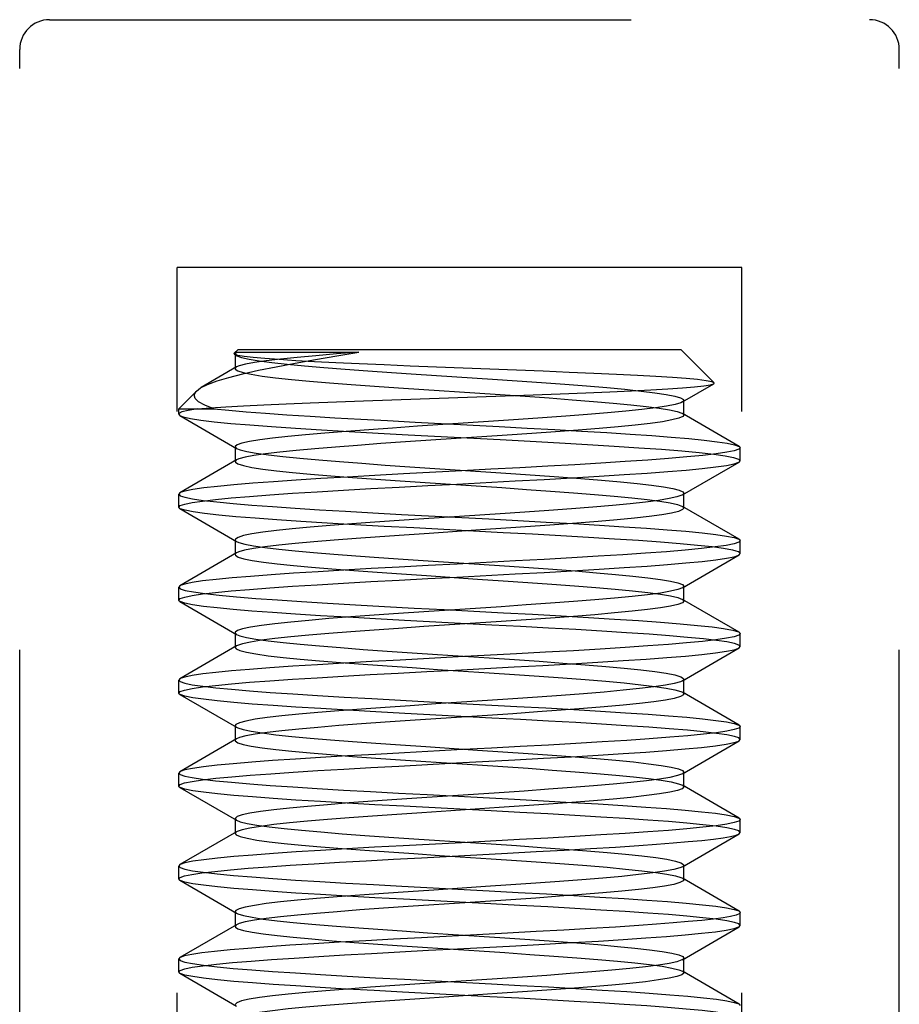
# Model space of a CAD drawing. Header units: inches. Extents: x 0 to 35.6, y 0 to 23.
# Tile 24 of 56: x 15.187 to 15.483, y 15.119 to 15.45. Entities that reach past the tile are written whole.
import ezdxf

# ---------------------------------------------------------------- set-up
doc = ezdxf.new("R2010")
doc.units = ezdxf.units.IN
doc.header["$LTSCALE"] = 1.957805
doc.header["$MEASUREMENT"] = 0
doc.linetypes.add('HIDDEN', pattern=[0.2, 0.1, -0.1])
doc.layers.add('02___PRT_ALL_AXES', color=7, linetype='CONTINUOUS')
doc.layers.add('DEFAULT_2', color=8, linetype='HIDDEN')

msp = doc.modelspace()

# ---------------------------------------------------------------- linework, layer by layer
at = {"layer": '02___PRT_ALL_AXES', "color": 8, "linetype": 'HIDDEN'}
msp.add_line((15.2404, 15.31748), (15.2404, 15.31932), dxfattribs=at)
at = {"layer": 'DEFAULT_2', "color": 8, "linetype": 'HIDDEN'}
for p, q in [((15.1969, 15.45032), (15.4729, 15.45032)), ((15.1869, 15.04232), (15.1869, 15.44032)), ((15.4829, 15.04232), (15.4829, 15.44032)), ((15.4299, 15.36682), (15.2399, 15.36682)), ((15.2399, 14.92682), (15.2399, 15.36682)), ((15.4299, 14.92682), (15.4299, 15.36682)), ((15.2604, 15.33932), (15.25908, 15.338)), ((15.25921, 15.33764), (15.25908, 15.338)), ((15.25921, 15.33764), (15.25989, 15.33725)), ((15.25979, 15.33832), (15.2594, 15.33781)), ((15.2594, 15.33781), (15.2594, 15.33281)), ((15.25979, 15.33832), (15.301, 15.33832)), ((15.2604, 15.33932), (15.4094, 15.33932)), ((15.4094, 15.33932), (15.42064, 15.32808)), ((15.25989, 15.33338), (15.24796, 15.32645)), ((15.40991, 15.3216), (15.42053, 15.32776)), ((15.42053, 15.32776), (15.42064, 15.32808)), ((15.24638, 15.32529), (15.2404, 15.31932)), ((15.4104, 15.31716), (15.4104, 15.32216)), ((15.2404, 15.31932), (15.25228, 15.31932)), ((15.42901, 15.30665), (15.40991, 15.31773)), ((15.24079, 15.31703), (15.25989, 15.30595)), ((15.34635, 15.3151), (15.32072, 15.3134)), ((15.2594, 15.30651), (15.2594, 15.30151)), ((15.42901, 15.30665), (15.4294, 15.30619)), ((15.4294, 15.30183), (15.4294, 15.30619)), ((15.25989, 15.30208), (15.24079, 15.291)), ((15.40991, 15.2903), (15.42901, 15.30138)), ((15.42901, 15.30138), (15.4294, 15.30183)), ((15.24079, 15.291), (15.2404, 15.29054)), ((15.4104, 15.28586), (15.4104, 15.29086)), ((15.2404, 15.28618), (15.2404, 15.29054)), ((15.24079, 15.28573), (15.2404, 15.28618)), ((15.24079, 15.28573), (15.25989, 15.27465)), ((15.34856, 15.28394), (15.32293, 15.28224)), ((15.42901, 15.27535), (15.40991, 15.28643)), ((15.40991, 15.28643), (15.4104, 15.28586)), ((15.2594, 15.27521), (15.2594, 15.27021)), ((15.42901, 15.27535), (15.4294, 15.27489)), ((15.4294, 15.27053), (15.4294, 15.27489)), ((15.25989, 15.27078), (15.24079, 15.2597)), ((15.40991, 15.259), (15.42901, 15.27008)), ((15.42901, 15.27008), (15.4294, 15.27053)), ((15.24079, 15.2597), (15.2404, 15.25924)), ((15.2404, 15.25488), (15.2404, 15.25924)), ((15.4104, 15.25956), (15.40991, 15.259)), ((15.4104, 15.25456), (15.4104, 15.25956)), ((15.24079, 15.25443), (15.2404, 15.25488)), ((15.24079, 15.25443), (15.25989, 15.24335)), ((15.42901, 15.24405), (15.40991, 15.25513)), ((15.40991, 15.25513), (15.4104, 15.25456)), ((15.34891, 15.25267), (15.32291, 15.25094)), ((15.34891, 15.24767), (15.32291, 15.24594)), ((15.2594, 15.24391), (15.2594, 15.23891)), ((15.4294, 15.23923), (15.4294, 15.24359)), ((15.25989, 15.23948), (15.24079, 15.2284)), ((15.40991, 15.2277), (15.42901, 15.23878)), ((15.42901, 15.23878), (15.4294, 15.23923)), ((15.24079, 15.2284), (15.2404, 15.22794)), ((15.2404, 15.22358), (15.2404, 15.22794)), ((15.4104, 15.22326), (15.4104, 15.22826)), ((15.24079, 15.22313), (15.2404, 15.22358)), ((15.24079, 15.22313), (15.25989, 15.21205)), ((15.42901, 15.21275), (15.40991, 15.22383)), ((15.2594, 15.21261), (15.2594, 15.20761)), ((15.42901, 15.21275), (15.4294, 15.21229)), ((15.4294, 15.20793), (15.4294, 15.21229)), ((15.25989, 15.20818), (15.24079, 15.1971)), ((15.42901, 15.20748), (15.4294, 15.20793)), ((15.40991, 15.1964), (15.42901, 15.20748)), ((15.24079, 15.1971), (15.2404, 15.19664)), ((15.2404, 15.19228), (15.2404, 15.19664)), ((15.4104, 15.19696), (15.40991, 15.1964)), ((15.4104, 15.19196), (15.4104, 15.19696)), ((15.24079, 15.19183), (15.2404, 15.19228)), ((15.24079, 15.19183), (15.25989, 15.18075)), ((15.42901, 15.18145), (15.40991, 15.19253)), ((15.40991, 15.19253), (15.4104, 15.19196)), ((15.34825, 15.19002), (15.32225, 15.1883)), ((15.34825, 15.18502), (15.32225, 15.1833)), ((15.2594, 15.18131), (15.2594, 15.17631)), ((15.42901, 15.18145), (15.4294, 15.18099)), ((15.4294, 15.17663), (15.4294, 15.18099)), ((15.25989, 15.17688), (15.24079, 15.1658)), ((15.40991, 15.1651), (15.42901, 15.17618)), ((15.42901, 15.17618), (15.4294, 15.17663)), ((15.32216, 15.16813), (15.3511, 15.16966)), ((15.24079, 15.1658), (15.2404, 15.16534)), ((15.2404, 15.16098), (15.2404, 15.16534)), ((15.4104, 15.16066), (15.4104, 15.16566)), ((15.24079, 15.16053), (15.2404, 15.16098)), ((15.24079, 15.16053), (15.25989, 15.14945)), ((15.42901, 15.15015), (15.40991, 15.16123)), ((15.2594, 15.15001), (15.2594, 15.14501)), ((15.42901, 15.15015), (15.4294, 15.14969)), ((15.4294, 15.14533), (15.4294, 15.14969)), ((15.25989, 15.14558), (15.24079, 15.1345)), ((15.40991, 15.1338), (15.42901, 15.14488)), ((15.42901, 15.14488), (15.4294, 15.14533)), ((15.35105, 15.14272), (15.32209, 15.14119)), ((15.24079, 15.1345), (15.2404, 15.13404)), ((15.2404, 15.12968), (15.2404, 15.13404)), ((15.4104, 15.12936), (15.4104, 15.13436)), ((15.24079, 15.12923), (15.2404, 15.12968)), ((15.24079, 15.12923), (15.25989, 15.11815)), ((15.42901, 15.11885), (15.40991, 15.12993)), ((15.3476, 15.12738), (15.3216, 15.12565)), ((15.3476, 15.12238), (15.3216, 15.12065)), ((15.42901, 15.11885), (15.4294, 15.11839))]:
    msp.add_line(p, q, dxfattribs=at)
for points in [[(15.24796, 15.32645), (15.25012, 15.32751), (15.25331, 15.3287), (15.25727, 15.32989), (15.26194, 15.33108), (15.26726, 15.33227), (15.27316, 15.33347), (15.27957, 15.33468), (15.2864, 15.33589), (15.29358, 15.3371), (15.301, 15.33832)], [(15.25908, 15.338), (15.25919, 15.33808), (15.25934, 15.33816), (15.25954, 15.33824), (15.25979, 15.33832)], [(15.33614, 15.33299), (15.32714, 15.33334), (15.31826, 15.3337), (15.30952, 15.33406), (15.30115, 15.33442), (15.29333, 15.33479), (15.28616, 15.33515), (15.27979, 15.3355), (15.27421, 15.33585), (15.26943, 15.33621), (15.2655, 15.33656), (15.26243, 15.33692), (15.26033, 15.33728), (15.25921, 15.33764)], [(15.2594, 15.33781), (15.25941, 15.33775), (15.25989, 15.33725)], [(15.301, 15.33832), (15.29353, 15.33775), (15.28659, 15.33718), (15.28029, 15.33661), (15.27469, 15.33604), (15.26989, 15.33547), (15.26593, 15.3349), (15.26288, 15.33433), (15.26077, 15.33376), (15.25989, 15.33338)], [(15.25989, 15.33725), (15.26, 15.33718), (15.26156, 15.33662), (15.26407, 15.33605), (15.26749, 15.33549), (15.27178, 15.33492), (15.27689, 15.33435), (15.28274, 15.33379), (15.28927, 15.33322), (15.29639, 15.33265), (15.30401, 15.33209), (15.31203, 15.33152), (15.32034, 15.33095), (15.34596, 15.32926)], [(15.25989, 15.33338), (15.25962, 15.33319), (15.2594, 15.33281)], [(15.2594, 15.33281), (15.25946, 15.33262), (15.26028, 15.33205), (15.26208, 15.33148), (15.26483, 15.33091), (15.26849, 15.33034), (15.27303, 15.32977), (15.27837, 15.3292), (15.28444, 15.32863), (15.29118, 15.32806), (15.29849, 15.32749), (15.30628, 15.32692), (15.31443, 15.32635), (15.32286, 15.32579), (15.34007, 15.32465)], [(15.42064, 15.32808), (15.41978, 15.32842), (15.41791, 15.32877), (15.41503, 15.32912), (15.41121, 15.32947), (15.40653, 15.32981), (15.40102, 15.33016), (15.39476, 15.3305), (15.38777, 15.33085), (15.38007, 15.33121), (15.37181, 15.33157), (15.36311, 15.33193), (15.35414, 15.33228), (15.33614, 15.33299)], [(15.34596, 15.32926), (15.35436, 15.32869), (15.36251, 15.32812), (15.3703, 15.32756), (15.37764, 15.32699), (15.38443, 15.32642), (15.39057, 15.32586), (15.396, 15.32529), (15.40064, 15.32472), (15.40443, 15.32416), (15.40732, 15.32359), (15.40927, 15.32302), (15.41027, 15.32246), (15.4104, 15.32216)], [(15.35027, 15.32366), (15.35968, 15.324), (15.3688, 15.32434), (15.37746, 15.32469), (15.3855, 15.32503), (15.39283, 15.32537), (15.39933, 15.3257), (15.40504, 15.32604), (15.40996, 15.32637), (15.41401, 15.32671), (15.41716, 15.32705), (15.41933, 15.3274), (15.42053, 15.32776)], [(15.25228, 15.31932), (15.24924, 15.32048), (15.24711, 15.32164), (15.24591, 15.32281), (15.24562, 15.32398), (15.24624, 15.32515), (15.24638, 15.32529)], [(15.24638, 15.32529), (15.24775, 15.32633), (15.24796, 15.32645)], [(15.34007, 15.32465), (15.34863, 15.32408), (15.35701, 15.32351), (15.36511, 15.32294), (15.37281, 15.32237), (15.38001, 15.3218), (15.38662, 15.32123), (15.39256, 15.32066), (15.39775, 15.32009), (15.40211, 15.31952), (15.4056, 15.31895), (15.40816, 15.31838), (15.40977, 15.31781), (15.40991, 15.31773)], [(15.24675, 15.31932), (15.25106, 15.31965), (15.25625, 15.31998), (15.26224, 15.3203), (15.26901, 15.32063), (15.27653, 15.32097), (15.2847, 15.3213), (15.29346, 15.32164), (15.30265, 15.32198), (15.31209, 15.32232)], [(15.31209, 15.32232), (15.33119, 15.32299), (15.35027, 15.32366)], [(15.40991, 15.3216), (15.40934, 15.32133), (15.40743, 15.32076), (15.40458, 15.32019), (15.40083, 15.31963), (15.39623, 15.31906), (15.39084, 15.31849), (15.38472, 15.31793), (15.37797, 15.31736), (15.37065, 15.31679), (15.36288, 15.31623), (15.35474, 15.31566), (15.34635, 15.3151)], [(15.4104, 15.32216), (15.41029, 15.32189), (15.40991, 15.3216)], [(15.24675, 15.31932), (15.24355, 15.31877), (15.24145, 15.31823), (15.24048, 15.31768), (15.2404, 15.31748)], [(15.2404, 15.31748), (15.24063, 15.31713), (15.24079, 15.31703)], [(15.25228, 15.31932), (15.2573, 15.31882), (15.26311, 15.31832), (15.26962, 15.31782), (15.27681, 15.31732), (15.28462, 15.31681), (15.29295, 15.31631), (15.30168, 15.31581), (15.31072, 15.31531), (15.31994, 15.31481), (15.34824, 15.31331)], [(15.4104, 15.31716), (15.41004, 15.31667), (15.4087, 15.3161), (15.40639, 15.31553), (15.40316, 15.31496), (15.39903, 15.31439), (15.39406, 15.31382), (15.38832, 15.31325), (15.38188, 15.31268), (15.37483, 15.31211), (15.36726, 15.31154), (15.35927, 15.31097), (15.35095, 15.3104), (15.34243, 15.30983), (15.33381, 15.30927), (15.3252, 15.3087), (15.31672, 15.30813), (15.30848, 15.30756), (15.30058, 15.30699), (15.29313, 15.30642), (15.28623, 15.30585), (15.27996, 15.30528), (15.27441, 15.30471), (15.26965, 15.30414), (15.26574, 15.30357), (15.26274, 15.303), (15.26068, 15.30243), (15.25989, 15.30208)], [(15.40991, 15.31773), (15.41039, 15.31724), (15.4104, 15.31716)], [(15.24079, 15.31703), (15.24193, 15.31659), (15.24434, 15.31604), (15.24783, 15.31549), (15.25238, 15.31495), (15.25791, 15.3144), (15.26438, 15.31385), (15.27169, 15.31331), (15.27976, 15.31276), (15.28849, 15.31221), (15.29778, 15.31167), (15.30752, 15.31112), (15.31759, 15.31057), (15.34854, 15.30894)], [(15.32072, 15.3134), (15.3124, 15.31283), (15.30437, 15.31226), (15.29673, 15.3117), (15.28959, 15.31113), (15.28303, 15.31056), (15.27714, 15.31), (15.272, 15.30943), (15.26767, 15.30886), (15.2642, 15.3083), (15.26165, 15.30773), (15.26005, 15.30717), (15.25941, 15.3066), (15.2594, 15.30651)], [(15.34824, 15.31331), (15.35771, 15.3128), (15.36699, 15.31229), (15.37595, 15.31178), (15.38445, 15.31127), (15.39233, 15.31076), (15.39959, 15.31026), (15.40616, 15.30976), (15.41204, 15.30926), (15.41723, 15.30875), (15.42158, 15.30823), (15.425, 15.30772), (15.42746, 15.3072), (15.42901, 15.30665)], [(15.34854, 15.30894), (15.35869, 15.30839), (15.36856, 15.30784), (15.37803, 15.3073), (15.38698, 15.30675), (15.3953, 15.3062), (15.40289, 15.30566), (15.40967, 15.30511), (15.41554, 15.30456), (15.42045, 15.30402), (15.42433, 15.30347), (15.42714, 15.30292), (15.42883, 15.30238), (15.4294, 15.30183)], [(15.2594, 15.30651), (15.25975, 15.30603), (15.25989, 15.30595)], [(15.25989, 15.30595), (15.26106, 15.30547), (15.26332, 15.3049), (15.26651, 15.30433), (15.27058, 15.30377), (15.27548, 15.3032), (15.28115, 15.30263), (15.28751, 15.30207), (15.29448, 15.3015), (15.30198, 15.30094), (15.3099, 15.30037), (15.31814, 15.2998), (15.3266, 15.29924)], [(15.4294, 15.30619), (15.4289, 15.30568), (15.42738, 15.30516), (15.42486, 15.30464), (15.42133, 15.30412), (15.41683, 15.30359), (15.41143, 15.30307), (15.40525, 15.30255), (15.39833, 15.30203), (15.3907, 15.30151), (15.38247, 15.301), (15.37376, 15.30048), (15.36464, 15.29996), (15.35516, 15.29944), (15.34546, 15.29893), (15.33569, 15.29841), (15.31606, 15.29737)], [(15.25989, 15.30208), (15.25959, 15.30186), (15.2594, 15.30151)], [(15.2594, 15.30151), (15.25948, 15.30129), (15.26035, 15.30072), (15.26221, 15.30015), (15.26501, 15.29958), (15.26872, 15.29901), (15.2733, 15.29844), (15.27868, 15.29787), (15.2848, 15.2973), (15.29157, 15.29673), (15.2989, 15.29616), (15.30671, 15.29559), (15.31489, 15.29502), (15.32333, 15.29445), (15.34054, 15.29331)], [(15.35364, 15.295), (15.36338, 15.29553), (15.37285, 15.29607), (15.38188, 15.2966), (15.39031, 15.29713), (15.39805, 15.29765), (15.40497, 15.29817), (15.41113, 15.29868), (15.41656, 15.2992), (15.42111, 15.29973), (15.42473, 15.30026), (15.42733, 15.30079), (15.42889, 15.30131), (15.42901, 15.30138)], [(15.31606, 15.29737), (15.30641, 15.29684), (15.29708, 15.29632), (15.2882, 15.29579), (15.27994, 15.29528), (15.27229, 15.29476), (15.2653, 15.29424), (15.25901, 15.29372), (15.25347, 15.29319), (15.24882, 15.29266), (15.24513, 15.29213), (15.24249, 15.29159), (15.24092, 15.29106), (15.24079, 15.291)], [(15.3266, 15.29924), (15.34373, 15.2981), (15.35218, 15.29754), (15.36041, 15.29697), (15.36831, 15.2964), (15.37577, 15.29584), (15.38271, 15.29527), (15.38903, 15.2947), (15.39466, 15.29414), (15.39951, 15.29357), (15.40352, 15.29301), (15.40665, 15.29244), (15.40885, 15.29187), (15.4101, 15.29131), (15.4104, 15.29086)], [(15.2404, 15.28618), (15.24091, 15.2867), (15.24242, 15.28721), (15.24493, 15.28773), (15.2484, 15.28825), (15.25281, 15.28876), (15.25812, 15.28928), (15.26422, 15.2898), (15.2711, 15.29031), (15.27873, 15.29084), (15.28701, 15.29136), (15.29586, 15.29188), (15.30512, 15.29241), (15.31459, 15.29293), (15.32424, 15.29344), (15.33397, 15.29396), (15.35364, 15.295)], [(15.34054, 15.29331), (15.3491, 15.29275), (15.35746, 15.29218), (15.36554, 15.29161), (15.37321, 15.29104), (15.38038, 15.29047), (15.38696, 15.2899), (15.39286, 15.28933), (15.39801, 15.28876), (15.40232, 15.28819), (15.40576, 15.28762), (15.40827, 15.28705), (15.40991, 15.28643)], [(15.4104, 15.29086), (15.41038, 15.29074), (15.40991, 15.2903)], [(15.2404, 15.29054), (15.24091, 15.29003), (15.24245, 15.2895), (15.24504, 15.28898), (15.24865, 15.28845), (15.25324, 15.28792), (15.25873, 15.28739), (15.26498, 15.28687), (15.27195, 15.28635), (15.27958, 15.28583), (15.28781, 15.28532), (15.29657, 15.2848), (15.30577, 15.28428), (15.31534, 15.28376), (15.34472, 15.2822)], [(15.40991, 15.2903), (15.40968, 15.29017), (15.40802, 15.28961), (15.40541, 15.28904), (15.40189, 15.28847), (15.39751, 15.28791), (15.39232, 15.28734), (15.38639, 15.28678), (15.37979, 15.28621), (15.37261, 15.28564), (15.36495, 15.28508), (15.35689, 15.28451), (15.34856, 15.28394)], [(15.32968, 15.27863), (15.31956, 15.27917), (15.30953, 15.27971), (15.29972, 15.28026), (15.29032, 15.2808), (15.28152, 15.28135), (15.27341, 15.28189), (15.26615, 15.28242), (15.25967, 15.28294), (15.25395, 15.28348), (15.24914, 15.28402), (15.24533, 15.28457), (15.24258, 15.28511), (15.24094, 15.28565), (15.24079, 15.28573)], [(15.4104, 15.28586), (15.40999, 15.28534), (15.4086, 15.28477), (15.40624, 15.2842), (15.40295, 15.28363), (15.39878, 15.28306), (15.39377, 15.28249), (15.38799, 15.28192), (15.38152, 15.28135), (15.37443, 15.28078), (15.36684, 15.28021), (15.35882, 15.27964), (15.35049, 15.27907), (15.34196, 15.2785), (15.32474, 15.27736)], [(15.32293, 15.28224), (15.31455, 15.28168), (15.30643, 15.28111), (15.29868, 15.28054), (15.2914, 15.27998), (15.28468, 15.27941), (15.27861, 15.27885), (15.27327, 15.27828), (15.26872, 15.27771), (15.26502, 15.27715), (15.26223, 15.27658), (15.26038, 15.27601), (15.25949, 15.27545), (15.2594, 15.27521)], [(15.34472, 15.2822), (15.35449, 15.28168), (15.36406, 15.28116), (15.37325, 15.28064), (15.38201, 15.28012), (15.39024, 15.2796), (15.39788, 15.27908), (15.40484, 15.27857), (15.41109, 15.27805), (15.41657, 15.27752), (15.42116, 15.27699), (15.42477, 15.27646), (15.42736, 15.27593), (15.4289, 15.27541), (15.42901, 15.27535)], [(15.32474, 15.27736), (15.31627, 15.27679), (15.30804, 15.27623), (15.30016, 15.27566), (15.29274, 15.27509), (15.28587, 15.27452), (15.27964, 15.27395), (15.27413, 15.27338), (15.26942, 15.27281), (15.26556, 15.27224), (15.2626, 15.27167), (15.26059, 15.2711), (15.25989, 15.27078)], [(15.42379, 15.27226), (15.41988, 15.27279), (15.415, 15.27332), (15.40921, 15.27385), (15.40257, 15.27438), (15.39517, 15.27491), (15.38706, 15.27544), (15.37829, 15.27598), (15.36901, 15.27652), (15.35944, 15.27705), (15.34962, 15.27758), (15.32968, 15.27863)], [(15.2594, 15.27521), (15.25957, 15.27488), (15.25989, 15.27465)], [(15.25989, 15.27465), (15.26063, 15.27431), (15.26264, 15.27375), (15.26559, 15.27318), (15.26943, 15.27262), (15.27412, 15.27205), (15.27959, 15.27148), (15.28578, 15.27092), (15.2926, 15.27035), (15.29997, 15.26978), (15.30779, 15.26922), (15.31596, 15.26865), (15.32438, 15.26808), (15.3415, 15.26695)], [(15.4294, 15.27489), (15.42888, 15.27437), (15.42731, 15.27384), (15.42467, 15.27331), (15.42099, 15.27277), (15.41634, 15.27224), (15.41079, 15.27171), (15.40451, 15.27119), (15.39751, 15.27068), (15.38987, 15.27016), (15.3816, 15.26964), (15.37272, 15.26912), (15.36338, 15.26859), (15.35373, 15.26807)], [(15.25989, 15.27078), (15.25955, 15.27053), (15.2594, 15.27021)], [(15.4294, 15.27053), (15.42925, 15.27082), (15.42877, 15.27111), (15.42799, 15.27139), (15.4269, 15.27168), (15.4255, 15.27197), (15.42379, 15.27226)], [(15.35373, 15.26807), (15.3341, 15.26703), (15.32433, 15.26651), (15.31463, 15.26599), (15.30516, 15.26547), (15.29603, 15.26496), (15.28732, 15.26444), (15.27909, 15.26392), (15.27147, 15.2634), (15.26455, 15.26288), (15.25837, 15.26237), (15.25297, 15.26184), (15.24847, 15.26132), (15.24495, 15.26079), (15.24242, 15.26027), (15.24091, 15.25976), (15.24079, 15.2597)], [(15.2594, 15.27021), (15.2595, 15.26996), (15.26043, 15.26939), (15.26233, 15.26882), (15.26518, 15.26825), (15.26895, 15.26768), (15.27357, 15.26711), (15.27899, 15.26654), (15.28515, 15.26597), (15.29195, 15.2654), (15.29932, 15.26483), (15.30715, 15.26426), (15.31534, 15.26369), (15.32379, 15.26312), (15.34101, 15.26198)], [(15.35361, 15.2637), (15.36335, 15.26423), (15.37283, 15.26476), (15.38186, 15.2653), (15.39029, 15.26583), (15.39802, 15.26635), (15.40495, 15.26687), (15.41112, 15.26738), (15.41655, 15.2679), (15.42111, 15.26843), (15.42473, 15.26896), (15.42733, 15.26949), (15.42889, 15.27001), (15.42901, 15.27008)], [(15.3415, 15.26695), (15.34999, 15.26638), (15.35829, 15.26582), (15.36628, 15.26525), (15.37387, 15.26469), (15.38096, 15.26412), (15.38745, 15.26355), (15.39326, 15.26299), (15.39832, 15.26242), (15.40256, 15.26185), (15.40592, 15.26129)], [(15.2404, 15.25488), (15.24091, 15.2554), (15.24242, 15.25591), (15.24492, 15.25643), (15.24839, 15.25694), (15.25281, 15.25746), (15.25812, 15.25798), (15.26422, 15.2585), (15.2711, 15.25901), (15.27873, 15.25954), (15.28701, 15.26006), (15.29585, 15.26058), (15.3051, 15.26111), (15.31457, 15.26163), (15.32421, 15.26214), (15.33395, 15.26266), (15.35361, 15.2637)], [(15.34101, 15.26198), (15.34956, 15.26141), (15.35791, 15.26084), (15.36597, 15.26027), (15.37362, 15.25971), (15.38076, 15.25914), (15.3873, 15.25857), (15.39316, 15.258), (15.39826, 15.25743), (15.40253, 15.25686), (15.40592, 15.25629)], [(15.40592, 15.26129), (15.4084, 15.26071), (15.4099, 15.26014), (15.4104, 15.25956)], [(15.2404, 15.25924), (15.24095, 15.25871), (15.24259, 15.25817), (15.24536, 15.25762), (15.24921, 15.25707), (15.25407, 15.25653), (15.25986, 15.25599), (15.26639, 15.25546), (15.27368, 15.25493), (15.28176, 15.25439), (15.29051, 15.25385), (15.29987, 15.25331), (15.30965, 15.25277), (15.31965, 15.25222), (15.32976, 15.25169)], [(15.40991, 15.259), (15.4084, 15.25841), (15.40593, 15.25784), (15.40251, 15.25726), (15.39819, 15.25669), (15.39303, 15.25611), (15.3871, 15.25554), (15.38048, 15.25497), (15.37324, 15.25439), (15.3655, 15.25382), (15.35735, 15.25324), (15.34891, 15.25267)], [(15.34577, 15.24648), (15.31638, 15.24804), (15.30664, 15.24857), (15.29716, 15.2491), (15.28813, 15.24964), (15.27969, 15.25016), (15.27194, 15.25069), (15.26499, 15.25121), (15.25879, 15.25172), (15.25332, 15.25225), (15.24873, 15.25278), (15.24509, 15.25331), (15.24247, 15.25384), (15.24092, 15.25436), (15.24079, 15.25443)], [(15.4104, 15.25456), (15.4099, 15.25399), (15.4084, 15.25341), (15.40593, 15.25284), (15.40251, 15.25226), (15.39819, 15.25169), (15.39303, 15.25111), (15.3871, 15.25054), (15.38048, 15.24997), (15.37324, 15.24939), (15.3655, 15.24882), (15.35735, 15.24824), (15.34891, 15.24767)], [(15.40592, 15.25629), (15.4084, 15.25571), (15.40991, 15.25513)], [(15.32291, 15.25094), (15.31441, 15.25037), (15.30618, 15.24979), (15.29833, 15.24922), (15.29097, 15.24864), (15.2842, 15.24807), (15.27809, 15.24749), (15.27275, 15.24692), (15.26823, 15.24634), (15.26459, 15.24577), (15.26189, 15.2452), (15.26016, 15.24462), (15.25943, 15.24405), (15.2594, 15.24391)], [(15.32976, 15.25169), (15.34974, 15.25063), (15.35952, 15.2501), (15.36906, 15.24957), (15.3783, 15.24904), (15.38705, 15.24851), (15.39515, 15.24797), (15.40255, 15.24744), (15.40919, 15.24691), (15.41499, 15.24638), (15.41988, 15.24585), (15.42379, 15.24532)], [(15.32291, 15.24594), (15.31441, 15.24537), (15.30618, 15.24479), (15.29833, 15.24422), (15.29097, 15.24364), (15.2842, 15.24307), (15.27809, 15.24249), (15.27275, 15.24192), (15.26823, 15.24134), (15.26459, 15.24077), (15.26189, 15.2402), (15.26016, 15.23962), (15.25989, 15.23948)], [(15.4294, 15.23923), (15.4289, 15.23975), (15.42739, 15.24026), (15.42489, 15.24078), (15.42143, 15.24129), (15.417, 15.24181), (15.41168, 15.24233), (15.40557, 15.24285), (15.3987, 15.24336), (15.39108, 15.24389), (15.38283, 15.24441), (15.37402, 15.24493), (15.36481, 15.24545), (15.35538, 15.24597), (15.34577, 15.24648)], [(15.42379, 15.24532), (15.4255, 15.24503), (15.4269, 15.24474), (15.42799, 15.24445), (15.42877, 15.24417), (15.42901, 15.24405)], [(15.2594, 15.24391), (15.2597, 15.24347), (15.25989, 15.24335)], [(15.25989, 15.24335), (15.26097, 15.2429), (15.26322, 15.24232), (15.26642, 15.24175), (15.27054, 15.24117), (15.27551, 15.2406), (15.28127, 15.24002), (15.28774, 15.23945), (15.29484, 15.23887), (15.30248, 15.2383), (15.31054, 15.23772), (15.31893, 15.23715), (15.32753, 15.23657)], [(15.4294, 15.24359), (15.42889, 15.24307), (15.42735, 15.24255), (15.42477, 15.24203), (15.42118, 15.2415), (15.41668, 15.24098), (15.41132, 15.24046), (15.4052, 15.23995), (15.39831, 15.23943), (15.39062, 15.23891), (15.38223, 15.23838), (15.37323, 15.23785), (15.36379, 15.23731), (15.35407, 15.23678)], [(15.42901, 15.24405), (15.42925, 15.24388), (15.4294, 15.24359)], [(15.25989, 15.23948), (15.25943, 15.23905), (15.2594, 15.23891)], [(15.2594, 15.23891), (15.2597, 15.23847), (15.26097, 15.2379), (15.26322, 15.23732), (15.26642, 15.23675), (15.27054, 15.23617), (15.27551, 15.2356), (15.28127, 15.23502), (15.28774, 15.23445), (15.29484, 15.23387), (15.30248, 15.2333), (15.31054, 15.23272), (15.31893, 15.23215), (15.32753, 15.23157)], [(15.35325, 15.23238), (15.36299, 15.23291), (15.37246, 15.23344), (15.3815, 15.23398), (15.38994, 15.2345), (15.3977, 15.23503), (15.40469, 15.23555), (15.41092, 15.23606), (15.41643, 15.23659), (15.42105, 15.23712), (15.42471, 15.23765), (15.42733, 15.23819), (15.42889, 15.23871), (15.42901, 15.23878)], [(15.35407, 15.23678), (15.33444, 15.23574), (15.3247, 15.23523), (15.31495, 15.23471), (15.30535, 15.23418), (15.296, 15.23365), (15.28708, 15.23312), (15.27876, 15.2326), (15.27112, 15.23208), (15.26425, 15.23156), (15.25817, 15.23105), (15.2529, 15.23053), (15.24849, 15.23002), (15.24498, 15.2295), (15.24244, 15.22898), (15.24091, 15.22846), (15.24079, 15.2284)], [(15.32753, 15.23657), (15.34491, 15.23543), (15.35346, 15.23485), (15.36176, 15.23428), (15.3697, 15.2337), (15.37718, 15.23313), (15.3841, 15.23255), (15.39037, 15.23198), (15.39589, 15.2314), (15.40061, 15.23083), (15.40446, 15.23025), (15.40737, 15.22968), (15.40933, 15.2291), (15.41029, 15.22853), (15.4104, 15.22826)], [(15.2404, 15.22358), (15.24091, 15.2241), (15.24241, 15.22461), (15.24491, 15.22513), (15.24837, 15.22564), (15.2528, 15.22616), (15.25813, 15.22668), (15.26425, 15.2272), (15.27112, 15.22772), (15.27872, 15.22823), (15.28695, 15.22876), (15.29571, 15.22928), (15.30488, 15.2298), (15.31428, 15.23031), (15.32388, 15.23082), (15.3336, 15.23134), (15.35325, 15.23238)], [(15.32753, 15.23157), (15.34491, 15.23043), (15.35346, 15.22985), (15.36176, 15.22928), (15.3697, 15.2287), (15.37718, 15.22813), (15.3841, 15.22755), (15.39037, 15.22698), (15.39589, 15.2264), (15.40061, 15.22583), (15.40446, 15.22525), (15.40737, 15.22468), (15.40933, 15.2241), (15.40991, 15.22383)], [(15.2404, 15.22794), (15.24091, 15.22742), (15.24244, 15.22691), (15.24498, 15.22638), (15.24851, 15.22586), (15.25292, 15.22535), (15.25819, 15.22484), (15.26427, 15.22432), (15.27114, 15.22381), (15.27878, 15.22328), (15.28711, 15.22276), (15.29604, 15.22223), (15.30541, 15.2217), (15.31504, 15.22117), (15.32482, 15.22065)], [(15.40991, 15.2277), (15.40922, 15.22738), (15.40719, 15.2268), (15.40421, 15.22623), (15.4003, 15.22565), (15.39552, 15.22508), (15.38993, 15.22451), (15.38362, 15.22393), (15.37665, 15.22336), (15.36914, 15.22278), (15.36116, 15.22221), (15.35284, 15.22163), (15.34428, 15.22106), (15.33559, 15.22048), (15.3269, 15.21991), (15.31831, 15.21933), (15.30994, 15.21876), (15.3019, 15.21818), (15.2943, 15.21761), (15.28725, 15.21703), (15.28082, 15.21646), (15.27512, 15.21588), (15.27021, 15.21531), (15.26616, 15.21474), (15.26302, 15.21416), (15.26084, 15.21359), (15.25964, 15.21301), (15.2594, 15.21261)], [(15.4104, 15.22826), (15.41026, 15.22795), (15.40991, 15.2277)], [(15.34583, 15.21518), (15.31646, 15.21674), (15.30674, 15.21726), (15.29729, 15.2178), (15.28828, 15.21833), (15.27988, 15.21885), (15.27215, 15.21937), (15.26517, 15.21989), (15.25892, 15.22041), (15.2534, 15.22094), (15.24877, 15.22147), (15.24511, 15.222), (15.24248, 15.22254), (15.24092, 15.22306), (15.24079, 15.22313)], [(15.4104, 15.22326), (15.41026, 15.22295), (15.40922, 15.22238), (15.40719, 15.2218), (15.40421, 15.22123), (15.4003, 15.22065), (15.39552, 15.22008), (15.38993, 15.21951), (15.38362, 15.21893), (15.37665, 15.21836), (15.36914, 15.21778), (15.36116, 15.21721), (15.35284, 15.21663), (15.34428, 15.21606), (15.33559, 15.21548), (15.3269, 15.21491), (15.31831, 15.21433), (15.30994, 15.21376), (15.3019, 15.21318), (15.2943, 15.21261), (15.28725, 15.21203), (15.28082, 15.21146), (15.27512, 15.21088), (15.27021, 15.21031), (15.26616, 15.20974), (15.26302, 15.20916), (15.26084, 15.20859), (15.25989, 15.20818)], [(15.40991, 15.22383), (15.41029, 15.22353), (15.4104, 15.22326)], [(15.32482, 15.22065), (15.35419, 15.21909), (15.36391, 15.21856), (15.37334, 15.21803), (15.38233, 15.2175), (15.39071, 15.21697), (15.3984, 15.21645), (15.40527, 15.21593), (15.41138, 15.21542), (15.41672, 15.2149), (15.42121, 15.21438), (15.42478, 15.21386), (15.42735, 15.21333), (15.42889, 15.21281), (15.42901, 15.21275)], [(15.4294, 15.20793), (15.4289, 15.20845), (15.42739, 15.20896), (15.42489, 15.20948), (15.4214, 15.21), (15.41695, 15.21052), (15.41159, 15.21104), (15.40546, 15.21156), (15.39858, 15.21207), (15.39097, 15.21259), (15.38274, 15.21311), (15.374, 15.21363), (15.36486, 15.21415), (15.35545, 15.21467), (15.34583, 15.21518)], [(15.2594, 15.21261), (15.25945, 15.21244), (15.25989, 15.21205)], [(15.25989, 15.21205), (15.26026, 15.21186), (15.26206, 15.21129), (15.26483, 15.21071), (15.26853, 15.21014), (15.27311, 15.20956), (15.27851, 15.20899), (15.28467, 15.20841), (15.29149, 15.20784), (15.29889, 15.20726), (15.30677, 15.20669), (15.31502, 15.20611), (15.32354, 15.20554), (15.34091, 15.20439)], [(15.4294, 15.21229), (15.4289, 15.21178), (15.42738, 15.21126), (15.42487, 15.21074), (15.42139, 15.21023), (15.417, 15.20971), (15.41172, 15.2092), (15.40564, 15.20868), (15.39877, 15.20816), (15.39116, 15.20764), (15.3829, 15.20712), (15.37406, 15.2066), (15.36482, 15.20607), (15.35536, 15.20555), (15.34572, 15.20504), (15.336, 15.20453), (15.31636, 15.20348)], [(15.25989, 15.20818), (15.25964, 15.20801), (15.2594, 15.20761)], [(15.2594, 15.20761), (15.25945, 15.20744), (15.26026, 15.20686), (15.26206, 15.20629), (15.26483, 15.20571), (15.26853, 15.20514), (15.27311, 15.20456), (15.27851, 15.20399), (15.28467, 15.20341), (15.29149, 15.20284), (15.29889, 15.20226), (15.30677, 15.20169), (15.31502, 15.20111), (15.32354, 15.20054), (15.34091, 15.19939)], [(15.34091, 15.20439), (15.34953, 15.20382), (15.35796, 15.20324), (15.36608, 15.20267), (15.37379, 15.20209), (15.38098, 15.20152), (15.38756, 15.20094), (15.39344, 15.20037), (15.39854, 15.19979), (15.40279, 15.19922), (15.40614, 15.19864), (15.40855, 15.19807), (15.40997, 15.19749), (15.4104, 15.19696)], [(15.35351, 15.20109), (15.36321, 15.20162), (15.37263, 15.20215), (15.38159, 15.20268), (15.38993, 15.2032), (15.39763, 15.20372), (15.40461, 15.20424), (15.41086, 15.20476), (15.41639, 15.20529), (15.42103, 15.20582), (15.42469, 15.20635), (15.42732, 15.20688), (15.42889, 15.20741), (15.42901, 15.20748)], [(15.2404, 15.19228), (15.2409, 15.1928), (15.24241, 15.19331), (15.24493, 15.19383), (15.24844, 15.19435), (15.25293, 15.19488), (15.25831, 15.1954), (15.26447, 15.19592), (15.27137, 15.19643), (15.27898, 15.19695), (15.28721, 15.19747), (15.29593, 15.19799), (15.30505, 15.19851), (15.31448, 15.19902), (15.32412, 15.19954), (15.33386, 15.20005), (15.35351, 15.20109)], [(15.31636, 15.20348), (15.30662, 15.20295), (15.29716, 15.20242), (15.28812, 15.20189), (15.27969, 15.20136), (15.27194, 15.20084), (15.26499, 15.20032), (15.25879, 15.1998), (15.25332, 15.19928), (15.24873, 15.19875), (15.24509, 15.19822), (15.24247, 15.19769), (15.24092, 15.19716), (15.24079, 15.1971)], [(15.34091, 15.19939), (15.34953, 15.19882), (15.35796, 15.19824), (15.36608, 15.19767), (15.37379, 15.19709), (15.38098, 15.19652), (15.38756, 15.19594), (15.39344, 15.19537), (15.39854, 15.19479), (15.40279, 15.19422), (15.40614, 15.19364), (15.40855, 15.19307), (15.40991, 15.19253)], [(15.2404, 15.19664), (15.24091, 15.19613), (15.24242, 15.19561), (15.24492, 15.1951), (15.2484, 15.19458), (15.25284, 15.19406), (15.25819, 15.19354), (15.26432, 15.19302), (15.27121, 15.1925), (15.27882, 15.19198), (15.28706, 15.19146), (15.29582, 15.19094), (15.30499, 15.19042), (15.31441, 15.18991), (15.32404, 15.18939)], [(15.40991, 15.1964), (15.40825, 15.19577), (15.4057, 15.1952), (15.40221, 15.19462), (15.39783, 15.19405), (15.39261, 15.19347), (15.38662, 15.1929), (15.37995, 15.19232), (15.37267, 15.19175), (15.36489, 15.19117), (15.35672, 15.1906), (15.34825, 15.19002)], [(15.34551, 15.1839), (15.31613, 15.18545), (15.30646, 15.18598), (15.29707, 15.18651), (15.28815, 15.18703), (15.27986, 15.18755), (15.2722, 15.18807), (15.26522, 15.18859), (15.25895, 15.18911), (15.25343, 15.18964), (15.24878, 15.19017), (15.24512, 15.1907), (15.24248, 15.19123), (15.24092, 15.19176), (15.24079, 15.19183)], [(15.4104, 15.19196), (15.40982, 15.19134), (15.40825, 15.19077), (15.4057, 15.1902), (15.40221, 15.18962), (15.39783, 15.18905), (15.39261, 15.18847), (15.38662, 15.1879), (15.37995, 15.18732), (15.37267, 15.18675), (15.36489, 15.18617), (15.35672, 15.1856), (15.34825, 15.18502)], [(15.32225, 15.1883), (15.31377, 15.18772), (15.30557, 15.18715), (15.29775, 15.18657), (15.29043, 15.186), (15.28371, 15.18543), (15.27766, 15.18485), (15.27237, 15.18428), (15.26792, 15.1837), (15.26435, 15.18313), (15.26173, 15.18255), (15.26007, 15.18198), (15.25941, 15.1814), (15.2594, 15.18131)], [(15.32404, 15.18939), (15.35344, 15.18783), (15.36314, 15.18731), (15.37256, 15.18678), (15.38153, 15.18625), (15.38988, 15.18572), (15.39757, 15.18521), (15.40456, 15.18469), (15.41083, 15.18417), (15.41636, 15.18364), (15.42101, 15.18311), (15.42468, 15.18257), (15.42732, 15.18204), (15.42888, 15.18151), (15.42901, 15.18145)], [(15.2594, 15.18131), (15.25976, 15.18083), (15.25989, 15.18075)], [(15.32225, 15.1833), (15.31377, 15.18272), (15.30557, 15.18215), (15.29775, 15.18157), (15.29043, 15.181), (15.28371, 15.18043), (15.27766, 15.17985), (15.27237, 15.17928), (15.26792, 15.1787), (15.26435, 15.17813), (15.26173, 15.17755), (15.26007, 15.17698), (15.25989, 15.17688)], [(15.4294, 15.17663), (15.4289, 15.17715), (15.42739, 15.17766), (15.42485, 15.17818), (15.42131, 15.17871), (15.4168, 15.17923), (15.41139, 15.17976), (15.40521, 15.18028), (15.3983, 15.18079), (15.39068, 15.18131), (15.38246, 15.18183), (15.37375, 15.18235), (15.36464, 15.18286), (15.35519, 15.18338), (15.34551, 15.1839)], [(15.25989, 15.18075), (15.2611, 15.18025), (15.26343, 15.17968), (15.2667, 15.1791), (15.27089, 15.17853), (15.27592, 15.17795), (15.28174, 15.17738), (15.28826, 15.1768), (15.29541, 15.17623), (15.30307, 15.17565), (15.31117, 15.17508), (15.31958, 15.17451), (15.32819, 15.17393)], [(15.4294, 15.18099), (15.4289, 15.18048), (15.42738, 15.17996), (15.42485, 15.17944), (15.42131, 15.17892), (15.41679, 15.17839), (15.41138, 15.17786), (15.40519, 15.17735), (15.39826, 15.17683), (15.39064, 15.17631), (15.38241, 15.17579), (15.3737, 15.17528), (15.36458, 15.17476), (15.35509, 15.17424), (15.34538, 15.17372), (15.3356, 15.1732), (15.31599, 15.17216)], [(15.25989, 15.17688), (15.25941, 15.1764), (15.2594, 15.17631)], [(15.2594, 15.17631), (15.25976, 15.17583), (15.2611, 15.17525), (15.26343, 15.17468), (15.2667, 15.1741), (15.27089, 15.17353), (15.27592, 15.17295), (15.28174, 15.17238), (15.28826, 15.1718), (15.29541, 15.17123), (15.30307, 15.17065), (15.31117, 15.17008), (15.31958, 15.16951), (15.32819, 15.16893)], [(15.39524, 15.17226), (15.40125, 15.17268), (15.40682, 15.17312), (15.4119, 15.17355), (15.41642, 15.17399), (15.42034, 15.17443), (15.4236, 15.17488), (15.42615, 15.17532), (15.42797, 15.17576), (15.42901, 15.17618)], [(15.31599, 15.17216), (15.30635, 15.17164), (15.29704, 15.17111), (15.28818, 15.17059), (15.27993, 15.17007), (15.27229, 15.16956), (15.2653, 15.16904), (15.25901, 15.16852), (15.25347, 15.16799), (15.24882, 15.16746), (15.24513, 15.16693), (15.24249, 15.16639), (15.24092, 15.16586), (15.24079, 15.1658)], [(15.32819, 15.17393), (15.34556, 15.17278), (15.3541, 15.17221), (15.36237, 15.17163), (15.37029, 15.17106), (15.37773, 15.17048), (15.3846, 15.16991), (15.39081, 15.16933), (15.39628, 15.16876), (15.40094, 15.16818), (15.40471, 15.16761), (15.40756, 15.16703), (15.40944, 15.16646), (15.41033, 15.16588), (15.4104, 15.16566)], [(15.3511, 15.16966), (15.3607, 15.17018), (15.37007, 15.17071), (15.37904, 15.17123), (15.38745, 15.17174), (15.39524, 15.17226)], [(15.2404, 15.16098), (15.24089, 15.16149), (15.24236, 15.162), (15.2448, 15.16251), (15.24822, 15.16302), (15.25258, 15.16354), (15.25782, 15.16405), (15.26382, 15.16457), (15.27054, 15.16507), (15.27797, 15.16559), (15.28599, 15.1661), (15.29451, 15.16661), (15.30345, 15.16712), (15.31269, 15.16762), (15.32216, 15.16813)], [(15.32819, 15.16893), (15.34556, 15.16778), (15.3541, 15.16721), (15.36237, 15.16663), (15.37029, 15.16606), (15.37773, 15.16548), (15.3846, 15.16491), (15.39081, 15.16433), (15.39628, 15.16376), (15.40094, 15.16318), (15.40471, 15.16261), (15.40756, 15.16203), (15.40944, 15.16146), (15.40991, 15.16123)], [(15.2404, 15.16534), (15.24091, 15.16482), (15.24246, 15.1643), (15.24506, 15.16377), (15.24869, 15.16324), (15.2533, 15.16271), (15.2588, 15.16218), (15.26506, 15.16166), (15.27204, 15.16114), (15.27967, 15.16063), (15.2879, 15.16011), (15.29668, 15.15959), (15.30591, 15.15907), (15.31549, 15.15855), (15.34488, 15.15699)], [(15.40991, 15.1651), (15.4091, 15.16474), (15.407, 15.16416), (15.40394, 15.16359), (15.39996, 15.16301), (15.39512, 15.16244), (15.38948, 15.16186), (15.38311, 15.16129)], [(15.4104, 15.16566), (15.41021, 15.16531), (15.40991, 15.1651)], [(15.38311, 15.16129), (15.3761, 15.16071), (15.36854, 15.16014), (15.36054, 15.15956), (15.35219, 15.15899), (15.34362, 15.15841)], [(15.34549, 15.1526), (15.31611, 15.15415), (15.30644, 15.15468), (15.29706, 15.15521), (15.28814, 15.15574), (15.27985, 15.15625), (15.2722, 15.15677), (15.26522, 15.15729), (15.25895, 15.15781), (15.25343, 15.15834), (15.24879, 15.15887), (15.24512, 15.1594), (15.24248, 15.15993), (15.24092, 15.16046), (15.24079, 15.16053)], [(15.34362, 15.15841), (15.32624, 15.15726), (15.31766, 15.15669), (15.30931, 15.15611), (15.30131, 15.15554), (15.29375, 15.15497), (15.28674, 15.15439), (15.28036, 15.15382), (15.27472, 15.15324), (15.26987, 15.15267), (15.26589, 15.15209), (15.26282, 15.15152), (15.26071, 15.15094), (15.25959, 15.15037), (15.2594, 15.15001)], [(15.4104, 15.16066), (15.41021, 15.16031), (15.4091, 15.15974), (15.407, 15.15916), (15.40394, 15.15859), (15.39996, 15.15801), (15.39512, 15.15744), (15.38948, 15.15686), (15.38311, 15.15629)], [(15.40991, 15.16123), (15.41033, 15.16088), (15.4104, 15.16066)], [(15.38311, 15.15629), (15.3761, 15.15571), (15.36854, 15.15514), (15.36054, 15.15456), (15.35219, 15.15399), (15.34362, 15.15341)], [(15.34488, 15.15699), (15.35464, 15.15647), (15.36419, 15.15595), (15.37336, 15.15543), (15.3821, 15.15491), (15.39033, 15.1544), (15.39797, 15.15388), (15.40493, 15.15336), (15.41116, 15.15284), (15.41663, 15.15231), (15.4212, 15.15178), (15.42479, 15.15125), (15.42737, 15.15073), (15.4289, 15.15021), (15.42901, 15.15015)], [(15.34362, 15.15341), (15.32624, 15.15226), (15.31766, 15.15169), (15.30931, 15.15111), (15.30131, 15.15054), (15.29375, 15.14997), (15.28674, 15.14939), (15.28036, 15.14882), (15.27472, 15.14824), (15.26987, 15.14767), (15.26589, 15.14709), (15.26282, 15.14652), (15.26071, 15.14594), (15.25989, 15.14558)], [(15.4294, 15.14533), (15.4289, 15.14585), (15.42739, 15.14636), (15.42485, 15.14688), (15.4213, 15.14741), (15.41679, 15.14794), (15.41137, 15.14846), (15.40519, 15.14898), (15.39828, 15.1495), (15.39065, 15.15001), (15.38244, 15.15053), (15.37374, 15.15105), (15.36462, 15.15156), (15.35516, 15.15208), (15.34549, 15.1526)], [(15.2594, 15.15001), (15.25948, 15.14979), (15.25989, 15.14945)], [(15.25989, 15.14945), (15.26036, 15.14922), (15.26223, 15.14864), (15.26508, 15.14807), (15.26884, 15.14749), (15.27349, 15.14692), (15.27896, 15.14634), (15.28516, 15.14577), (15.29203, 15.1452), (15.29947, 15.14462), (15.30738, 15.14405), (15.31566, 15.14347), (15.32419, 15.1429), (15.34157, 15.14175)], [(15.4294, 15.14969), (15.42905, 15.14926), (15.42797, 15.14882), (15.42615, 15.14838), (15.4236, 15.14794), (15.42034, 15.14749), (15.41642, 15.14705), (15.4119, 15.14661), (15.40682, 15.14618), (15.40125, 15.14574), (15.39524, 15.14532)], [(15.25989, 15.14558), (15.25959, 15.14537), (15.2594, 15.14501)], [(15.2594, 15.14501), (15.25948, 15.14479), (15.26036, 15.14422), (15.26223, 15.14364), (15.26508, 15.14307), (15.26884, 15.14249), (15.27349, 15.14192), (15.27896, 15.14134), (15.28516, 15.14077), (15.29203, 15.1402), (15.29947, 15.13962), (15.30738, 15.13905), (15.31566, 15.13847), (15.32419, 15.1379), (15.34157, 15.13675)], [(15.39524, 15.14532), (15.38744, 15.1448), (15.37902, 15.14429), (15.37004, 15.14377), (15.36066, 15.14324), (15.35105, 15.14272)], [(15.35387, 15.13851), (15.36352, 15.13904), (15.37285, 15.13957), (15.38173, 15.14009), (15.38998, 15.14061), (15.39761, 15.14112), (15.40458, 15.14164), (15.41085, 15.14216), (15.41638, 15.14269), (15.42102, 15.14322), (15.42469, 15.14375), (15.42732, 15.14428), (15.42889, 15.14481), (15.42901, 15.14488)], [(15.34157, 15.14175), (15.35018, 15.14117), (15.35859, 15.1406), (15.36668, 15.14002), (15.37436, 15.13945), (15.3815, 15.13887), (15.38803, 15.1383), (15.39385, 15.13772), (15.39889, 15.13715), (15.40308, 15.13657), (15.40636, 15.136), (15.40869, 15.13543), (15.41004, 15.13485), (15.4104, 15.13436)], [(15.2404, 15.12968), (15.24091, 15.1302), (15.24243, 15.13071), (15.24498, 15.13124), (15.24856, 15.13177), (15.2531, 15.13229), (15.25854, 15.13282), (15.26474, 15.13334), (15.27167, 15.13386), (15.27929, 15.13437), (15.28751, 15.13489), (15.2962, 15.1354), (15.30532, 15.13592), (15.3148, 15.13644), (15.32451, 15.13696), (15.33427, 15.13747), (15.35387, 15.13851)], [(15.32209, 15.14119), (15.31264, 15.14068), (15.30339, 15.14017), (15.29441, 15.13966), (15.28584, 15.13915), (15.2778, 15.13864), (15.27037, 15.13812), (15.26366, 15.13761), (15.25769, 15.1371), (15.25249, 15.13659), (15.24817, 15.13608), (15.2448, 15.13557), (15.24236, 15.13506), (15.24089, 15.13455), (15.24079, 15.1345)], [(15.34157, 15.13675), (15.35018, 15.13617), (15.35859, 15.1356), (15.36668, 15.13502), (15.37436, 15.13445), (15.3815, 15.13387), (15.38803, 15.1333), (15.39385, 15.13272), (15.39889, 15.13215), (15.40308, 15.13157), (15.40636, 15.131), (15.40869, 15.13043), (15.40991, 15.12993)], [(15.2404, 15.13404), (15.24092, 15.13352), (15.24247, 15.133), (15.24509, 15.13247), (15.24872, 15.13194), (15.25331, 15.13141), (15.25878, 15.13088), (15.26498, 15.13037), (15.27193, 15.12985), (15.27968, 15.12933), (15.28811, 15.1288), (15.29714, 15.12827), (15.30661, 15.12773), (15.31634, 15.1272), (15.3457, 15.12565)], [(15.40991, 15.1338), (15.40974, 15.1337), (15.40809, 15.13313), (15.40547, 15.13255), (15.40191, 15.13198), (15.39746, 15.1314), (15.39218, 15.13083), (15.38614, 15.13025), (15.37941, 15.12968), (15.3721, 15.1291), (15.36429, 15.12853), (15.35609, 15.12795), (15.3476, 15.12738)], [(15.4104, 15.13436), (15.41039, 15.13428), (15.40991, 15.1338)], [(15.3451, 15.12132), (15.31575, 15.12287), (15.30614, 15.1234), (15.29685, 15.12392), (15.28802, 15.12444), (15.2798, 15.12496), (15.27218, 15.12547), (15.26521, 15.12599), (15.25895, 15.12651), (15.25342, 15.12704), (15.24878, 15.12757), (15.24511, 15.1281), (15.24248, 15.12863), (15.24092, 15.12916), (15.24079, 15.12923)], [(15.4104, 15.12936), (15.41039, 15.12928), (15.40974, 15.1287), (15.40809, 15.12813), (15.40547, 15.12755), (15.40191, 15.12698), (15.39746, 15.1264), (15.39218, 15.12583), (15.38614, 15.12525), (15.37941, 15.12468), (15.3721, 15.1241), (15.36429, 15.12353), (15.35609, 15.12295), (15.3476, 15.12238)], [(15.40991, 15.12993), (15.41004, 15.12985), (15.4104, 15.12936)], [(15.3216, 15.12565), (15.31314, 15.12508), (15.30496, 15.12451), (15.29718, 15.12393), (15.2899, 15.12336), (15.28322, 15.12278), (15.27723, 15.12221), (15.272, 15.12163), (15.26762, 15.12106), (15.26412, 15.12048), (15.26157, 15.11991), (15.25999, 15.11933), (15.2594, 15.11871)], [(15.3457, 15.12565), (15.35534, 15.12513), (15.36481, 15.12461), (15.37406, 15.12409), (15.38289, 15.12356), (15.39116, 15.12304), (15.39877, 15.12252), (15.40563, 15.122), (15.41172, 15.12149), (15.41699, 15.12097), (15.42139, 15.12046), (15.42487, 15.11994), (15.42738, 15.11943), (15.4289, 15.11891), (15.42901, 15.11885)], [(15.3216, 15.12065), (15.31314, 15.12008), (15.30496, 15.11951), (15.29718, 15.11893), (15.2899, 15.11836), (15.28322, 15.11778), (15.27723, 15.11721), (15.272, 15.11663), (15.26762, 15.11606), (15.26412, 15.11548), (15.26157, 15.11491), (15.25989, 15.11428)], [(15.4294, 15.11403), (15.4289, 15.11455), (15.42737, 15.11507), (15.42479, 15.11559), (15.42119, 15.11612), (15.41661, 15.11665), (15.41115, 15.11718), (15.40493, 15.1177), (15.39799, 15.11822), (15.39037, 15.11873), (15.38216, 15.11925), (15.37346, 15.11976), (15.36433, 15.12028), (15.35482, 15.1208), (15.3451, 15.12132)]]:
    msp.add_lwpolyline(points, dxfattribs=at)
for centre, start, end in [((15.1969, 15.44032), 90, 180), ((15.4729, 15.44032), 0, 90)]:
    msp.add_arc(centre, 0.01, start, end, dxfattribs=at)

doc.saveas('drawing.dxf')
